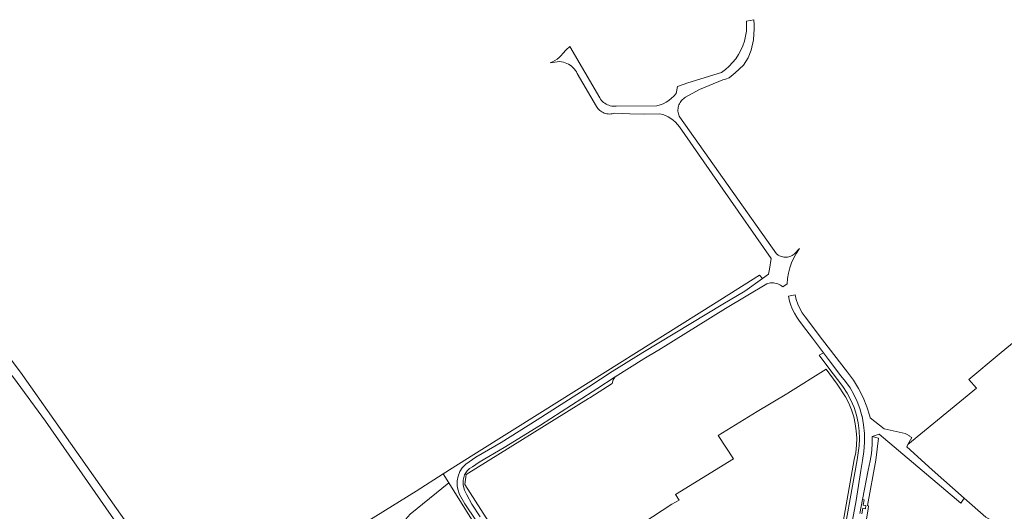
# Model space of a CAD drawing. Header units: metres. Extents: x 152737 to 157444, y 374779 to 378487.
# Tile 61 of 95: x 155086 to 155587, y 377952 to 378201. Entities that reach past the tile are written whole.
import ezdxf

# ---------------------------------------------------------------- set-up
doc = ezdxf.new("R2010")
doc.units = ezdxf.units.M
doc.layers.add('B-XX-OG-TERREIN_CULTUURSCHEIDING-GV', color=7, linetype='Continuous', lineweight=18)
doc.layers.add('B-XX-OG-WEG-GV', color=7, linetype='Continuous', lineweight=18)

msp = doc.modelspace()

# ---------------------------------------------------------------- linework, layer by layer
at = {"layer": 'B-XX-OG-TERREIN_CULTUURSCHEIDING-GV'}
for points in [[(155634.307, 378072.611), (155584.251, 378031.546), (155568.859, 378018.723), (155572.815, 378014.329), (155537.859, 377985.667), (155537.25, 377984.52), (155550.16, 377972.85), (155566.544, 377958.398), (155577.526, 377948.825), (155583.297, 377945.542), (155596.819, 377937.057)], [(155493.531, 377882.003), (155510.616, 377978.067), (155511.337, 377981.657), (155511.751, 377985.296), (155511.856, 377988.956), (155511.651, 377992.612), (155511.138, 377996.238), (155510.32, 377999.807), (155509.202, 378003.295), (155507.794, 378006.675), (155506.105, 378009.924), (155501.913, 378016.275), (155496.278, 378023.953), (155476.819, 378011.761), (155476.244, 378011.446), (155461.216, 378002.462), (155441.466, 377990.218), (155449.206, 377978.36), (155419.758, 377960.319), (155421.531, 377957.481), (155417.954, 377955.388), (155364.91, 377920.699)]]:
    msp.add_lwpolyline(points, dxfattribs=at)
for points in [[(155165.129, 377866.615), (155175.761, 377874.679), (155172.849, 377885.602), (155174.003, 377890.597), (155099.508, 377997.455), (155083.231, 378019.638), (155081.945, 378021.419), (155054.615, 378007.231), (155026.8, 377993.751), (155012.969, 378007.832), (155006.911, 378012.585), (154948.954, 377953.16), (154901.853, 377905.233), (154864.776, 377867.584), (154989.951, 377742.885), (154989.598, 377742.531), (154992.265, 377739.935), (155048.943, 377781.295), (155120.021, 377833.329)], [(155195.368, 377860.784), (155205.966, 377839.55), (155215.186, 377818.788), (155227.277, 377790.691), (155239.359, 377763.694), (155251.027, 377737.038), (155252.294, 377734.039), (155356.773, 377798.601), (155357.755, 377813.754), (155354.818, 377818.309), (155356.843, 377829.444), (155334.47, 377868.633), (155282.503, 377945.423), (155282.446, 377947.547), (155284.915, 377950.302), (155304.502, 377966.207), (155301.633, 377970.8), (155287.855, 377962.052), (155238.476, 377931.268), (155236.684, 377930.151), (155202.186, 377908.2), (155178.014, 377893.102), (155175.817, 377885.375)], [(155282.446, 377947.547), (155282.503, 377945.423), (155334.47, 377868.633), (155356.843, 377829.444), (155354.818, 377818.309), (155357.755, 377813.754), (155356.773, 377798.601), (155252.294, 377734.039), (155255.49, 377726.469), (155255.733, 377726.573), (155272.706, 377733.875), (155273.899, 377734.624), (155397.186, 377812.075), (155398.173, 377816.247), (155304.502, 377966.207), (155284.915, 377950.302)]]:
    msp.add_lwpolyline(points, close=True, dxfattribs=at)
at = {"layer": 'B-XX-OG-WEG-GV'}
for points in [[(155320.372, 377948.957), (155316.156, 377955.334), (155313.596, 377960.044), (155312.519, 377962.563), (155311.849, 377965.003), (155311.831, 377967.53), (155312.545, 377970.306), (155313.753, 377972.353), (155315.05, 377973.503), (155316.513, 377974.378), (155319.941, 377976.7), (155332.716, 377984.176), (155351.072, 377995.579), (155377.387, 378012.37), (155379.683, 378013.877), (155389.017, 378020.013), (155403.669, 378029.144), (155410.709, 378033.419), (155411.021, 378033.608), (155445.141, 378054.76), (155466.107, 378067.211), (155466.61, 378067.51), (155467.334, 378067.664), (155468.068, 378067.754), (155468.807, 378067.781), (155469.546, 378067.744), (155470.279, 378067.642), (155471.001, 378067.478), (155471.705, 378067.252), (155472.388, 378066.966), (155473.042, 378066.622), (155473.665, 378066.222), (155474.251, 378065.77), (155476.541, 378067.223), (155476.561, 378067.236), (155476.727, 378069.986), (155477.14, 378072.711), (155477.796, 378075.387), (155478.689, 378077.993), (155479.813, 378080.509), (155481.159, 378082.913), (155482.715, 378085.187), (155481.991, 378084.37), (155481.282, 378083.571), (155480.89, 378083.107), (155480.46, 378082.679), (155479.995, 378082.289), (155479.499, 378081.94), (155478.974, 378081.634), (155478.425, 378081.375), (155477.856, 378081.163), (155477.271, 378081.001), (155476.675, 378080.889), (155476.071, 378080.829), (155475.464, 378080.82), (155474.858, 378080.863), (155474.258, 378080.958), (155473.669, 378081.104), (155473.094, 378081.299), (155472.538, 378081.543), (155472.005, 378081.833), (155471.499, 378082.168), (155471.304, 378082.314), (155471.143, 378082.444), (155471.114, 378082.467), (155421.897, 378151.835), (155421.611, 378152.422), (155421.377, 378153.032), (155421.196, 378153.66), (155421.072, 378154.302), (155421.003, 378154.952), (155420.991, 378155.605), (155421.037, 378156.257), (155421.138, 378156.902), (155421.296, 378157.536), (155421.508, 378158.154), (155421.773, 378158.751), (155422.09, 378159.323), (155422.454, 378159.865), (155422.865, 378160.374), (155423.318, 378160.844), (155423.811, 378161.274), (155424.339, 378161.659), (155424.898, 378161.996), (155431.883, 378165.914), (155443.86, 378170.796), (155445.16, 378171.181), (155446.99, 378171.923), (155450.035, 378174.395), (155454.266, 378178.302), (155456.727, 378182.022), (155458.204, 378185.909), (155459.324, 378191.181), (155459.747, 378196.796), (155459.779, 378198.785), (155459.622, 378201.39), (155455.805, 378200.568), (155455.889, 378198.044), (155455.747, 378195.522), (155455.382, 378193.022), (155454.796, 378190.565), (155453.994, 378188.17), (155452.981, 378185.856), (155451.767, 378183.642), (155450.36, 378181.544), (155448.773, 378179.579), (155447.017, 378177.763), (155445.106, 378176.111), (155443.056, 378174.636), (155426.011, 378169.26), (155420.773, 378167.522), (155420.075, 378163.873), (155418.933, 378162.625), (155417.688, 378161.48), (155416.348, 378160.447), (155414.924, 378159.534), (155413.427, 378158.747), (155411.867, 378158.093), (155410.256, 378157.576), (155389.548, 378157.451), (155388.793, 378157.414), (155388.037, 378157.442), (155387.287, 378157.535), (155386.547, 378157.692), (155385.824, 378157.911), (155385.122, 378158.192), (155384.447, 378158.532), (155383.803, 378158.929), (155383.196, 378159.38), (155382.63, 378159.881), (155382.109, 378160.429), (155381.637, 378161.019), (155381.217, 378161.648), (155365.94, 378187.821), (155364.099, 378186.104), (155362.487, 378184.174), (155361.59, 378183.175), (155360.615, 378182.253), (155359.566, 378181.414), (155358.452, 378180.665), (155357.28, 378180.01), (155356.058, 378179.454), (155360.85, 378180.101), (155361.791, 378180.003), (155362.72, 378179.822), (155363.628, 378179.559), (155364.51, 378179.216), (155365.357, 378178.795), (155366.164, 378178.3), (155366.923, 378177.736), (155367.628, 378177.105), (155368.275, 378176.415), (155368.857, 378175.669), (155369.371, 378174.874), (155369.811, 378174.037), (155379.528, 378157.39), (155379.89, 378156.826), (155380.299, 378156.295), (155380.752, 378155.801), (155381.245, 378155.348), (155381.775, 378154.939), (155382.339, 378154.576), (155382.931, 378154.263), (155383.548, 378154.001), (155384.185, 378153.793), (155384.837, 378153.641), (155385.5, 378153.544), (155386.169, 378153.505), (155386.839, 378153.523), (155387.505, 378153.599), (155388.162, 378153.73), (155388.805, 378153.918), (155396.479, 378153.537), (155404.163, 378153.445), (155411.844, 378153.64), (155413.303, 378153.217), (155414.72, 378152.669), (155416.084, 378152), (155417.385, 378151.216), (155418.613, 378150.322), (155419.759, 378149.326), (155420.815, 378148.234), (155421.772, 378147.054), (155443.862, 378115.285), (155468.351, 378080.066), (155467.484, 378074.792), (155467.05, 378072.15), (155463.916, 378069.906), (155455.011, 378063.53), (155443.781, 378056.95), (155403.188, 378032.435), (155387.596, 378022.718), (155375.711, 378014.915), (155349.396, 377998.124), (155331.04, 377986.721), (155318.265, 377979.245), (155313.125, 377975.765), (155311.25, 377973.808), (155310.152, 377972.024), (155309.226, 377969.574), (155308.798, 377967.183), (155308.761, 377964.628), (155309.161, 377962.965), (155310.013, 377960.361), (155312.713, 377955.493), (155318.158, 377947.257)], [(155318.158, 377947.257), (155312.713, 377955.493), (155310.013, 377960.361), (155309.161, 377962.965), (155308.761, 377964.628), (155308.798, 377967.183), (155309.226, 377969.574), (155310.152, 377972.024), (155311.25, 377973.808), (155313.125, 377975.765), (155318.265, 377979.245), (155331.04, 377986.721), (155349.396, 377998.124), (155375.711, 378014.915), (155387.596, 378022.718), (155403.188, 378032.435), (155443.781, 378056.95), (155455.011, 378063.53), (155463.916, 378069.906), (155462.395, 378071.656), (155438.987, 378056.984), (155352.053, 378002.491), (155317.187, 377980.559), (155301.633, 377970.8), (155304.502, 377966.207), (155398.173, 377816.247)], [(155513.456, 377950.639), (155514.789, 377957.687), (155517.611, 377972.6), (155518.648, 377977.376), (155519.281, 377981.131), (155519.664, 377985.711), (155519.706, 377987.763), (155519.65, 377989.815), (155523.291, 377990.99), (155564.704, 377955.957), (155566.544, 377958.398), (155550.16, 377972.85), (155537.25, 377984.52), (155537.859, 377985.667), (155539.791, 377989.31), (155538.932, 377989.821), (155538.605, 377990.016), (155537.139, 377990.888), (155536.481, 377991.28), (155525.761, 377993.71), (155518.69, 377999.27), (155518.491, 378000.04), (155516.994, 378004.866), (155515.098, 378009.55), (155512.817, 378014.058), (155510.166, 378018.36), (155507.165, 378022.425), (155494.529, 378038.869), (155485.602, 378050.487), (155484.184, 378052.517), (155482.958, 378054.668), (155481.934, 378056.922), (155481.12, 378059.26), (155480.523, 378061.663), (155477.109, 378060.979), (155477.286, 378060.133), (155477.487, 378059.293), (155477.712, 378058.458), (155477.87, 378057.922), (155478.037, 378057.388), (155478.214, 378056.858), (155479.096, 378054.585), (155480.153, 378052.388), (155481.379, 378050.281), (155482.766, 378048.276), (155485.96, 378044.064), (155489.327, 378039.626), (155494.946, 378032.218), (155497.444, 378028.925), (155503.753, 378020.607), (155506.223, 378017.606), (155508.44, 378014.414), (155510.388, 378011.051), (155512.055, 378007.54), (155513.429, 378003.905), (155514.502, 378000.169), (155514.54, 378000), (155515.331, 377995.665), (155515.83, 377991.287), (155515.884, 377986.699), (155515.518, 377982.126), (155514.736, 377977.605), (155514.021, 377972.39), (155511.511, 377957.16), (155479.94, 377787.71)], [(155050.645, 377779.282), (155121.723, 377831.316), (155166.831, 377864.602), (155172.03, 377868.545), (155178.072, 377873.314), (155178.284, 377875.228), (155175.817, 377885.375), (155178.014, 377893.102), (155103.728, 377998.423), (155086.775, 378022.329), (155078.007, 378034.124)], [(155479.94, 377787.71), (155511.511, 377957.16), (155514.021, 377972.39), (155514.736, 377977.605), (155515.518, 377982.126), (155515.884, 377986.699), (155515.83, 377991.287), (155515.331, 377995.665), (155514.54, 378000), (155514.502, 378000.169), (155513.429, 378003.905), (155512.055, 378007.54), (155510.388, 378011.051), (155508.44, 378014.414), (155506.223, 378017.606), (155503.753, 378020.607), (155497.444, 378028.925), (155494.946, 378032.218), (155492.821, 378031.068), (155497.179, 378025.103), (155504.808, 378015.18), (155507.018, 378011.775), (155508.914, 378008.184), (155510.48, 378004.439), (155511.703, 378000.567), (155512.574, 377996.602), (155513.085, 377992.574), (155513.233, 377988.517), (155513.023, 377984.943), (155512.656, 377981.382), (155512.134, 377977.841), (155494.718, 377881.769)], [(155331.649, 377935.683), (155312.726, 377965.394), (155313.365, 377970.43), (155375.47, 378008.986), (155376.17, 378009.431), (155387.53, 378016.662), (155388.106, 378018.533), (155389.017, 378020.013), (155379.683, 378013.877), (155377.387, 378012.37), (155351.072, 377995.579), (155332.716, 377984.176), (155319.941, 377976.7), (155316.513, 377974.378), (155315.05, 377973.503), (155313.753, 377972.353), (155312.545, 377970.306), (155311.831, 377967.53), (155311.849, 377965.003), (155312.519, 377962.563), (155313.596, 377960.044), (155316.156, 377955.334), (155320.372, 377948.957)], [(155083.231, 378019.638), (155099.508, 377997.455), (155174.003, 377890.597), (155172.849, 377885.602), (155175.761, 377874.679), (155165.129, 377866.615), (155120.021, 377833.329), (155048.943, 377781.295)], [(155515.623, 377940.938), (155517.622, 377952.807), (155517.886, 377954.371), (155517.925, 377954.604), (155517.255, 377954.729), (155521.51, 377977.662), (155522.877, 377988.928), (155519.65, 377989.815), (155519.706, 377987.763), (155519.664, 377985.711), (155519.281, 377981.131), (155518.648, 377977.376), (155517.611, 377972.6), (155514.789, 377957.687), (155515.593, 377957.507), (155515.129, 377954.905), (155516.546, 377954.617), (155516.259, 377953.057), (155514.922, 377953.291), (155514.408, 377950.511)]]:
    msp.add_lwpolyline(points, dxfattribs=at)

doc.saveas('drawing.dxf')
